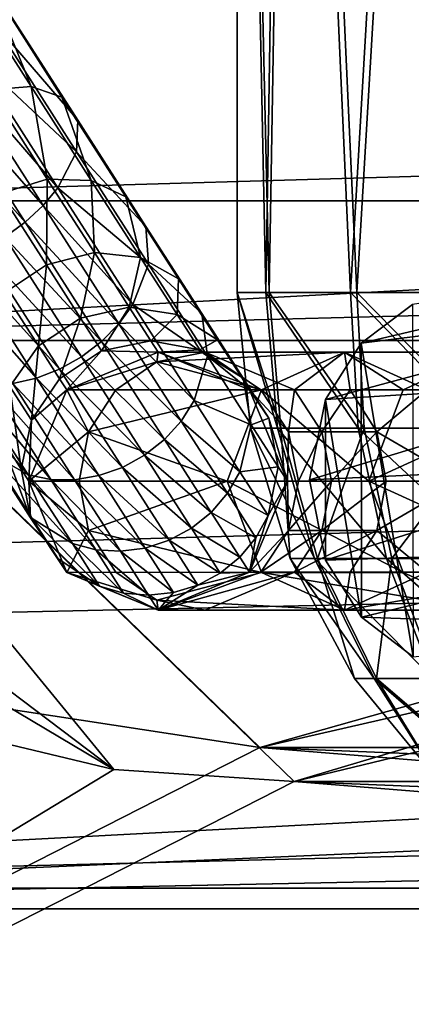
# Model space of a CAD drawing. Header units: metres. Extents: x 0 to 804, y -808 to 0.
# Tile 14 of 122: x 110 to 130, y -732 to -683. Entities that reach past the tile are written whole.
import ezdxf

# ---------------------------------------------------------------- set-up
doc = ezdxf.new("R2010")
doc.units = ezdxf.units.M

msp = doc.modelspace()

# ---------------------------------------------------------------- linework, layer by layer
at = {"layer": 'None012311'}
for points in [[(335.843445, -657.893982, 105.539024), (123.969986, -721.144897, 104.434975), (82.481255, -680.857727, 105.138191)], [(123.969986, -721.144897, 104.434975), (335.843445, -657.893982, 105.539024), (334.719879, -670.138, 105.325302)], [(84.22982, -682.522278, 108.109589), (122.238647, -719.43042, 107.465355), (337.947601, -658.335693, 108.531769)], [(122.238647, -719.43042, 107.465355), (336.859772, -670.190369, 108.324844), (337.947601, -658.335693, 108.531769)], [(122.238647, -719.43042, 107.465355), (322.483765, -719.43042, 107.465355), (336.859772, -670.190369, 108.324844)], [(322.483765, -721.144897, 104.434975), (123.969986, -721.144897, 104.434975), (334.719879, -670.138, 105.325302)], [(123.969986, -721.144897, 104.434975), (114.904655, -720.526489, 104.44577), (82.481255, -680.857727, 105.138191)], [(82.481255, -680.857727, 105.138191), (114.904655, -720.526489, 104.44577), (85.365654, -698.170349, 104.835991)], [(105.895149, -716.931885, 107.508965), (122.238647, -719.43042, 107.465355), (84.22982, -682.522278, 108.109589)], [(114.904655, -720.526489, 104.44577), (88.643501, -704.88562, 104.718781), (85.365654, -698.170349, 104.835991)], [(114.904655, -720.526489, 104.44577), (106.073952, -718.413147, 104.482658), (88.643501, -704.88562, 104.718781)], [(122.238647, -719.43042, 107.465355), (105.895149, -716.931885, 107.508965), (59.346073, -751.527832, 163.059708)], [(106.073952, -718.413147, 104.482658), (114.904655, -720.526489, 104.44577), (61.042992, -753.259888, 160.059708)], [(322.483765, -735.750671, 135.73291), (122.238647, -719.43042, 107.465355), (59.346073, -751.527832, 163.059708)], [(322.483765, -735.750671, 135.73291), (322.483765, -727.591248, 121.600327), (122.238647, -719.43042, 107.465355)], [(322.483765, -727.591248, 121.600327), (322.483765, -719.43042, 107.465355), (122.238647, -719.43042, 107.465355)], [(61.042992, -753.259888, 160.059708), (114.904655, -720.526489, 104.44577), (123.969986, -721.144897, 104.434975)], [(61.042992, -753.259888, 160.059708), (123.969986, -721.144897, 104.434975), (322.483765, -737.202393, 132.24733)], [(322.483765, -737.202393, 132.24733), (123.969986, -721.144897, 104.434975), (322.483765, -729.17334, 118.340668)], [(123.969986, -721.144897, 104.434975), (322.483765, -721.144897, 104.434975), (322.483765, -729.17334, 118.340668)]]:
    msp.add_3dface(points, dxfattribs=at)
at = {"layer": 'None012312'}
for points in [[(708.263794, -682.554504, 2138.76123), (692.430969, -666.464539, 2150.061035), (82.025421, -698.932068, 2125.520996)], [(82.025421, -698.932068, 2125.520996), (692.430969, -666.464539, 2150.061035), (95.76886, -682.554504, 2138.76123)], [(715.986511, -691.900879, 2127.664307), (88.046135, -691.900879, 2127.664307), (699.947571, -673.795959, 2141.555664)], [(88.046135, -691.900879, 2127.664307), (104.085083, -673.795959, 2141.555664), (699.947571, -673.795959, 2141.555664)], [(722.007263, -698.932068, 2125.520996), (708.263794, -682.554504, 2138.76123), (82.025421, -698.932068, 2125.520996)], [(64.490143, -726.510559, 2093.738037), (715.986511, -691.900879, 2127.664307), (729.516174, -710.105225, 2111.226807)], [(64.490143, -726.510559, 2093.738037), (74.516472, -710.105225, 2111.226807), (715.986511, -691.900879, 2127.664307)], [(74.516472, -710.105225, 2111.226807), (88.046135, -691.900879, 2127.664307), (715.986511, -691.900879, 2127.664307)], [(732.550354, -713.465515, 2112.023682), (722.007263, -698.932068, 2125.520996), (62.762112, -727.559082, 2097.012207)], [(62.762112, -727.559082, 2097.012207), (722.007263, -698.932068, 2125.520996), (71.482285, -713.465515, 2112.023682)], [(722.007263, -698.932068, 2125.520996), (82.025421, -698.932068, 2125.520996), (71.482285, -713.465515, 2112.023682)], [(739.542542, -726.510559, 2093.738037), (64.490143, -726.510559, 2093.738037), (729.516174, -710.105225, 2111.226807)], [(741.270569, -727.559082, 2097.012207), (732.550354, -713.465515, 2112.023682), (62.762112, -727.559082, 2097.012207)], [(54.185207, -749.625977, 2063.023926), (739.542542, -726.510559, 2093.738037), (746.359741, -741.070984, 2075.415527)], [(54.185207, -749.625977, 2063.023926), (57.672894, -741.070984, 2075.415527), (739.542542, -726.510559, 2093.738037)], [(57.672894, -741.070984, 2075.415527), (64.490143, -726.510559, 2093.738037), (739.542542, -726.510559, 2093.738037)], [(749.257568, -744.18219, 2076.154541), (741.270569, -727.559082, 2097.012207), (51.714352, -751.684326, 2065.280029)], [(51.714352, -751.684326, 2065.280029), (741.270569, -727.559082, 2097.012207), (54.775116, -744.18219, 2076.154541)], [(741.270569, -727.559082, 2097.012207), (62.762112, -727.559082, 2097.012207), (54.775116, -744.18219, 2076.154541)]]:
    msp.add_3dface(points, dxfattribs=at)
at = {"layer": 'None012313'}
for points in [[(108.630753, -680.936401, 857.452637), (107.294746, -680.735596, 859.598999), (110.745911, -686.13147, 863.022461)], [(107.294746, -680.735596, 859.598999), (108.67923, -686.294495, 864.483398), (110.745911, -686.13147, 863.022461)], [(109.196365, -681.726501, 855.109985), (108.630753, -680.936401, 857.452637), (112.29834, -686.670654, 861.090759)], [(108.630753, -680.936401, 857.452637), (110.745911, -686.13147, 863.022461), (112.29834, -686.670654, 861.090759)], [(113.100159, -687.830078, 858.982483), (108.905472, -682.985596, 852.927673), (109.196365, -681.726501, 855.109985)], [(112.29834, -686.670654, 861.090759), (113.100159, -687.830078, 858.982483), (109.196365, -681.726501, 855.109985)], [(108.905472, -682.985596, 852.927673), (113.029305, -689.433105, 857.018494), (107.802368, -684.521912, 851.238037)], [(113.100159, -687.830078, 858.982483), (113.029305, -689.433105, 857.018494), (108.905472, -682.985596, 852.927673)], [(106.994469, -685.321655, 850.662415), (107.802368, -684.521912, 851.238037), (112.096565, -691.23584, 855.497803)], [(107.802368, -684.521912, 851.238037), (113.029305, -689.433105, 857.018494), (112.096565, -691.23584, 855.497803)], [(106.054985, -686.101624, 850.298218), (106.994469, -685.321655, 850.662415), (111.346703, -692.126343, 854.979797)], [(106.994469, -685.321655, 850.662415), (112.096565, -691.23584, 855.497803), (111.346703, -692.126343, 854.979797)], [(105.020012, -686.831848, 850.159363), (106.054985, -686.101624, 850.298218), (110.443947, -692.963745, 854.651978)], [(106.054985, -686.101624, 850.298218), (111.346703, -692.126343, 854.979797), (110.443947, -692.963745, 854.651978)], [(110.745911, -686.13147, 863.022461), (108.67923, -686.294495, 864.483398), (111.560738, -690.799683, 868.872253)], [(111.560738, -690.799683, 868.872253), (108.67923, -686.294495, 864.483398), (109.219032, -691.522339, 869.525208)], [(112.29834, -686.670654, 861.090759), (110.745911, -686.13147, 863.022461), (113.770889, -690.860962, 867.629761)], [(110.745911, -686.13147, 863.022461), (111.560738, -690.799683, 868.872253), (113.770889, -690.860962, 867.629761)], [(113.770889, -690.860962, 867.629761), (115.513, -691.696716, 865.987), (112.29834, -686.670654, 861.090759)], [(115.513, -691.696716, 865.987), (113.100159, -687.830078, 858.982483), (112.29834, -686.670654, 861.090759)], [(105.020012, -686.831848, 850.159363), (110.443947, -692.963745, 854.651978), (109.422974, -693.71582, 854.527039)], [(116.521858, -693.17981, 864.194031), (113.029305, -689.433105, 857.018494), (113.100159, -687.830078, 858.982483)], [(115.513, -691.696716, 865.987), (116.521858, -693.17981, 864.194031), (113.100159, -687.830078, 858.982483)], [(113.029305, -689.433105, 857.018494), (116.643875, -695.084473, 862.523804), (112.096565, -691.23584, 855.497803)], [(116.643875, -695.084473, 862.523804), (113.029305, -689.433105, 857.018494), (116.521858, -693.17981, 864.194031)], [(111.521896, -695.122864, 874.733154), (111.560738, -690.799683, 868.872253), (109.219032, -691.522339, 869.525208)], [(111.346703, -692.126343, 854.979797), (112.096565, -691.23584, 855.497803), (115.860466, -697.120667, 861.230591)], [(111.560738, -690.799683, 868.872253), (111.521896, -695.122864, 874.733154), (113.925484, -694.496948, 874.220154)], [(113.770889, -690.860962, 867.629761), (111.560738, -690.799683, 868.872253), (113.925484, -694.496948, 874.220154)], [(112.096565, -691.23584, 855.497803), (116.643875, -695.084473, 862.523804), (115.860466, -697.120667, 861.230591)], [(113.925484, -694.496948, 874.220154), (116.253365, -694.742249, 873.243958), (113.770889, -690.860962, 867.629761)], [(116.253365, -694.742249, 873.243958), (115.513, -691.696716, 865.987), (113.770889, -690.860962, 867.629761)], [(109.219032, -691.522339, 869.525208), (109.408531, -696.524658, 874.704956), (111.521896, -695.122864, 874.733154)], [(116.253365, -694.742249, 873.243958), (118.151154, -695.821472, 871.953247), (115.513, -691.696716, 865.987)], [(118.151154, -695.821472, 871.953247), (116.521858, -693.17981, 864.194031), (115.513, -691.696716, 865.987)], [(110.443947, -692.963745, 854.651978), (111.346703, -692.126343, 854.979797), (115.161476, -698.090698, 860.790039)], [(111.346703, -692.126343, 854.979797), (115.860466, -697.120667, 861.230591), (115.161476, -698.090698, 860.790039)], [(109.422974, -693.71582, 854.527039), (110.443947, -692.963745, 854.651978), (114.290901, -698.978394, 860.51123)], [(110.443947, -692.963745, 854.651978), (115.161476, -698.090698, 860.790039), (114.290901, -698.978394, 860.51123)], [(119.329918, -697.57019, 870.544495), (116.643875, -695.084473, 862.523804), (116.521858, -693.17981, 864.194031)], [(119.329918, -697.57019, 870.544495), (116.521858, -693.17981, 864.194031), (118.151154, -695.821472, 871.953247)], [(113.282204, -699.749695, 860.405029), (108.323036, -694.35376, 854.609741), (109.422974, -693.71582, 854.527039)], [(114.290901, -698.978394, 860.51123), (113.282204, -699.749695, 860.405029), (109.422974, -693.71582, 854.527039)], [(107.186386, -694.852966, 854.896973), (108.323036, -694.35376, 854.609741), (112.174133, -700.374878, 860.475342)], [(108.323036, -694.35376, 854.609741), (113.282204, -699.749695, 860.405029), (112.174133, -700.374878, 860.475342)], [(113.925484, -694.496948, 874.220154), (111.521896, -695.122864, 874.733154), (113.233055, -697.798218, 880.674866)], [(113.233055, -697.798218, 880.674866), (115.682617, -697.244202, 880.321472), (113.925484, -694.496948, 874.220154)], [(115.682617, -697.244202, 880.321472), (116.253365, -694.742249, 873.243958), (113.925484, -694.496948, 874.220154)], [(115.682617, -697.244202, 880.321472), (118.097992, -697.626343, 879.649109), (116.253365, -694.742249, 873.243958)], [(118.097992, -697.626343, 879.649109), (118.151154, -695.821472, 871.953247), (116.253365, -694.742249, 873.243958)], [(111.009293, -700.830017, 860.719604), (106.056725, -695.194275, 855.377563), (107.186386, -694.852966, 854.896973)], [(106.056725, -695.194275, 855.377563), (111.009293, -700.830017, 860.719604), (109.832428, -701.097534, 861.128357)], [(112.174133, -700.374878, 860.475342), (111.009293, -700.830017, 860.719604), (107.186386, -694.852966, 854.896973)], [(109.408531, -696.524658, 874.704956), (111.122215, -699.203979, 880.655457), (111.521896, -695.122864, 874.733154)], [(111.521896, -695.122864, 874.733154), (111.122215, -699.203979, 880.655457), (113.233055, -697.798218, 880.674866)], [(116.643875, -695.084473, 862.523804), (119.610207, -699.72229, 869.232178), (115.860466, -697.120667, 861.230591)], [(119.610207, -699.72229, 869.232178), (116.643875, -695.084473, 862.523804), (119.329918, -697.57019, 870.544495)], [(120.11145, -698.886353, 878.76001), (118.151154, -695.821472, 871.953247), (118.097992, -697.626343, 879.649109)], [(119.329918, -697.57019, 870.544495), (118.151154, -695.821472, 871.953247), (120.11145, -698.886353, 878.76001)], [(111.122215, -699.203979, 880.655457), (109.408531, -696.524658, 874.704956), (109.671471, -701.247498, 880.266174)], [(115.161476, -698.090698, 860.790039), (115.860466, -697.120667, 861.230591), (118.949348, -701.950073, 868.216125)], [(115.860466, -697.120667, 861.230591), (119.610207, -699.72229, 869.232178), (118.949348, -701.950073, 868.216125)], [(114.286858, -699.445862, 887.121948), (115.682617, -697.244202, 880.321472), (113.233055, -697.798218, 880.674866)], [(114.286858, -699.445862, 887.121948), (116.76474, -698.936096, 886.941772), (115.682617, -697.244202, 880.321472)], [(116.76474, -698.936096, 886.941772), (118.097992, -697.626343, 879.649109), (115.682617, -697.244202, 880.321472)], [(116.76474, -698.936096, 886.941772), (119.233986, -699.402466, 886.598999), (118.097992, -697.626343, 879.649109)], [(119.233986, -699.402466, 886.598999), (120.11145, -698.886353, 878.76001), (118.097992, -697.626343, 879.649109)], [(121.416466, -700.83252, 877.789673), (119.610207, -699.72229, 869.232178), (119.329918, -697.57019, 870.544495)], [(121.416466, -700.83252, 877.789673), (119.329918, -697.57019, 870.544495), (120.11145, -698.886353, 878.76001)], [(113.233055, -697.798218, 880.674866), (111.122215, -699.203979, 880.655457), (112.177582, -700.854065, 887.112)], [(112.177582, -700.854065, 887.112), (114.286858, -699.445862, 887.121948), (113.233055, -697.798218, 880.674866)], [(114.290901, -698.978394, 860.51123), (115.161476, -698.090698, 860.790039), (118.292107, -702.985352, 867.869995)], [(115.161476, -698.090698, 860.790039), (118.949348, -701.950073, 868.216125), (118.292107, -702.985352, 867.869995)], [(110.758026, -702.94635, 886.913574), (111.122215, -699.203979, 880.655457), (109.671471, -701.247498, 880.266174)], [(111.122215, -699.203979, 880.655457), (110.758026, -702.94635, 886.913574), (112.177582, -700.854065, 887.112)], [(117.447952, -703.914368, 867.65094), (113.282204, -699.749695, 860.405029), (114.290901, -698.978394, 860.51123)], [(117.130646, -699.507385, 893.82666), (116.76474, -698.936096, 886.941772), (114.286858, -699.445862, 887.121948)], [(118.292107, -702.985352, 867.869995), (117.447952, -703.914368, 867.65094), (114.290901, -698.978394, 860.51123)], [(116.76474, -698.936096, 886.941772), (117.130646, -699.507385, 893.82666), (119.233986, -699.402466, 886.598999)], [(119.233986, -699.402466, 886.598999), (121.318687, -700.773865, 886.145752), (120.11145, -698.886353, 878.76001)], [(121.318687, -700.773865, 886.145752), (121.416466, -700.83252, 877.789673), (120.11145, -698.886353, 878.76001)], [(112.534134, -701.411072, 893.82666), (114.286858, -699.445862, 887.121948), (112.177582, -700.854065, 887.112)], [(112.534134, -701.411072, 893.82666), (117.130646, -699.507385, 893.82666), (114.286858, -699.445862, 887.121948)], [(117.130646, -699.507385, 1766.906372), (112.534134, -701.411072, 1766.906372), (117.072083, -700.002197, 1789.088623)], [(117.130646, -699.507385, 1766.906372), (117.130646, -699.507385, 893.82666), (112.534134, -701.411072, 1766.906372)], [(117.130646, -699.507385, 893.82666), (112.534134, -701.411072, 893.82666), (112.534134, -701.411072, 1766.906372)], [(122.333961, -701.411072, 1811.110474), (126.499825, -699.507385, 1809.167969), (117.072083, -700.002197, 1789.088623)], [(126.499825, -699.507385, 1809.167969), (119.500565, -699.507385, 1788.550293), (117.072083, -700.002197, 1789.088623)], [(117.072083, -700.002197, 1789.088623), (119.500565, -699.507385, 1788.550293), (117.130646, -699.507385, 1766.906372)], [(117.130646, -699.507385, 893.82666), (121.726875, -701.411743, 893.82666), (119.233986, -699.402466, 886.598999)], [(119.500565, -699.507385, 1788.550293), (122.293396, -701.411194, 1777.292603), (117.130646, -699.507385, 1766.906372)], [(117.130646, -699.507385, 1766.906372), (122.293396, -701.411194, 1777.292603), (121.726875, -701.411743, 1766.906372)], [(121.726875, -701.411743, 1766.906372), (121.726875, -701.411743, 893.82666), (117.130646, -699.507385, 1766.906372)], [(121.726875, -701.411743, 893.82666), (117.130646, -699.507385, 893.82666), (117.130646, -699.507385, 1766.906372)], [(119.233986, -699.402466, 886.598999), (121.726875, -701.411743, 893.82666), (121.318687, -700.773865, 886.145752)], [(126.499825, -699.507385, 1809.167969), (123.987808, -701.411194, 1787.555542), (119.500565, -699.507385, 1788.550293)], [(123.987808, -701.411194, 1787.555542), (122.293396, -701.411194, 1777.292603), (119.500565, -699.507385, 1788.550293)], [(126.499825, -699.507385, 1809.167969), (122.333961, -701.411072, 1811.110474), (129.446854, -701.411072, 1826.364136)], [(126.789413, -701.411194, 1797.572876), (123.987808, -701.411194, 1787.555542), (126.499825, -699.507385, 1809.167969)], [(130.665421, -701.411743, 1807.225464), (126.789413, -701.411194, 1797.572876), (126.499825, -699.507385, 1809.167969)], [(130.665421, -701.411743, 1807.225464), (126.499825, -699.507385, 1809.167969), (133.612717, -699.507385, 1824.421631)], [(133.612717, -699.507385, 1824.421631), (126.499825, -699.507385, 1809.167969), (129.446854, -701.411072, 1826.364136)], [(137.778305, -701.411743, 1822.479126), (133.612717, -699.507385, 1824.421631), (129.446854, -701.411072, 1826.364136)], [(105.880165, -700.2005, 864.01355), (107.622276, -701.036255, 862.370789), (110.603111, -705.696777, 869.111938)], [(105.880165, -700.2005, 864.01355), (110.603111, -705.696777, 869.111938), (108.70533, -704.617615, 870.402649)], [(112.174133, -700.374878, 860.475342), (113.282204, -699.749695, 860.405029), (116.449318, -704.701416, 867.567505)], [(112.534134, -701.411072, 1766.906372), (115.013321, -701.411194, 1789.545044), (117.072083, -700.002197, 1789.088623)], [(113.282204, -699.749695, 860.405029), (117.447952, -703.914368, 867.65094), (116.449318, -704.701416, 867.567505)], [(117.072083, -700.002197, 1789.088623), (115.013321, -701.411194, 1789.545044), (122.333961, -701.411072, 1811.110474)], [(118.949348, -701.950073, 868.216125), (119.610207, -699.72229, 869.232178), (121.814362, -703.168457, 876.885742)], [(121.416466, -700.83252, 877.789673), (121.814362, -703.168457, 876.885742), (119.610207, -699.72229, 869.232178)], [(115.334587, -705.316223, 867.622742), (111.009293, -700.830017, 860.719604), (112.174133, -700.374878, 860.475342)], [(116.449318, -704.701416, 867.567505), (115.334587, -705.316223, 867.622742), (112.174133, -700.374878, 860.475342)], [(107.622276, -701.036255, 862.370789), (111.734512, -705.929138, 868.573853), (110.603111, -705.696777, 869.111938)], [(108.688774, -701.167175, 861.685852), (111.734512, -705.929138, 868.573853), (107.622276, -701.036255, 862.370789)], [(109.832428, -701.097534, 861.128357), (112.931, -705.942078, 868.135803), (108.688774, -701.167175, 861.685852)], [(112.931, -705.942078, 868.135803), (111.734512, -705.929138, 868.573853), (108.688774, -701.167175, 861.685852)], [(111.009293, -700.830017, 860.719604), (114.146599, -705.735107, 867.814636), (109.832428, -701.097534, 861.128357)], [(114.146599, -705.735107, 867.814636), (112.931, -705.942078, 868.135803), (109.832428, -701.097534, 861.128357)], [(110.758026, -702.94635, 886.913574), (112.534134, -701.411072, 893.82666), (112.177582, -700.854065, 887.112)], [(115.334587, -705.316223, 867.622742), (114.146599, -705.735107, 867.814636), (111.009293, -700.830017, 860.719604)], [(121.726875, -701.411743, 893.82666), (122.701454, -702.841553, 885.651062), (121.318687, -700.773865, 886.145752)], [(121.318687, -700.773865, 886.145752), (122.701454, -702.841553, 885.651062), (121.416466, -700.83252, 877.789673)], [(122.701454, -702.841553, 885.651062), (121.814362, -703.168457, 876.885742), (121.416466, -700.83252, 877.789673)], [(110.244308, -705.404175, 886.556763), (109.671471, -701.247498, 880.266174), (109.101669, -703.617676, 879.566284)], [(110.244308, -705.404175, 886.556763), (110.758026, -702.94635, 886.913574), (109.671471, -701.247498, 880.266174)], [(110.63015, -706.007385, 893.82666), (112.534134, -701.411072, 893.82666), (110.758026, -702.94635, 886.913574)], [(112.534134, -701.411072, 1766.906372), (110.63015, -706.007385, 1766.906372), (113.637695, -703.519958, 1789.850098)], [(112.534134, -701.411072, 1766.906372), (112.534134, -701.411072, 893.82666), (110.63015, -706.007385, 1766.906372)], [(112.534134, -701.411072, 893.82666), (110.63015, -706.007385, 893.82666), (110.63015, -706.007385, 1766.906372)], [(115.013321, -701.411194, 1789.545044), (112.534134, -701.411072, 1766.906372), (113.637695, -703.519958, 1789.850098)], [(115.013321, -701.411194, 1789.545044), (113.637695, -703.519958, 1789.850098), (122.333961, -701.411072, 1811.110474)], [(122.333961, -701.411072, 1811.110474), (113.637695, -703.519958, 1789.850098), (120.608368, -706.007385, 1811.915161)], [(122.333961, -701.411072, 1811.110474), (120.608368, -706.007385, 1811.915161), (127.72126, -706.007385, 1827.168823)], [(122.293396, -701.411194, 1777.292603), (123.694046, -703.519958, 1777.139282), (121.726875, -701.411743, 1766.906372)], [(121.726875, -701.411743, 893.82666), (123.63015, -706.007385, 893.82666), (122.701454, -702.841553, 885.651062)], [(121.726875, -701.411743, 1766.906372), (123.694046, -703.519958, 1777.139282), (123.63015, -706.007385, 1766.906372)], [(123.63015, -706.007385, 1766.906372), (123.63015, -706.007385, 893.82666), (121.726875, -701.411743, 1766.906372)], [(123.63015, -706.007385, 893.82666), (121.726875, -701.411743, 893.82666), (121.726875, -701.411743, 1766.906372)], [(122.293396, -701.411194, 1777.292603), (123.987808, -701.411194, 1787.555542), (123.694046, -703.519958, 1777.139282)], [(129.446854, -701.411072, 1826.364136), (122.333961, -701.411072, 1811.110474), (127.72126, -706.007385, 1827.168823)], [(123.987808, -701.411194, 1787.555542), (125.363434, -703.519958, 1787.250488), (123.694046, -703.519958, 1777.139282)], [(125.363434, -703.519958, 1787.250488), (123.987808, -701.411194, 1787.555542), (126.789413, -701.411194, 1797.572876)], [(128.123657, -703.519958, 1797.119995), (125.363434, -703.519958, 1787.250488), (126.789413, -701.411194, 1797.572876)], [(128.123657, -703.519958, 1797.119995), (126.789413, -701.411194, 1797.572876), (130.665421, -701.411743, 1807.225464)], [(127.72126, -706.007385, 1827.168823), (137.778305, -701.411743, 1822.479126), (129.446854, -701.411072, 1826.364136)], [(139.503265, -706.007385, 1821.674805), (137.778305, -701.411743, 1822.479126), (127.72126, -706.007385, 1827.168823)], [(132.390366, -706.007385, 1806.421143), (128.123657, -703.519958, 1797.119995), (130.665421, -701.411743, 1807.225464)], [(118.292107, -702.985352, 867.869995), (118.949348, -701.950073, 868.216125), (121.244568, -705.538635, 876.185852)], [(118.949348, -701.950073, 868.216125), (121.814362, -703.168457, 876.885742), (121.244568, -705.538635, 876.185852)], [(107.526566, -702.868835, 871.811401), (108.70533, -704.617615, 870.402649), (110.804588, -707.89978, 877.692017)], [(110.804588, -707.89978, 877.692017), (109.499565, -705.953613, 878.662354), (107.526566, -702.868835, 871.811401)], [(110.244308, -705.404175, 886.556763), (110.63015, -706.007385, 893.82666), (110.758026, -702.94635, 886.913574)], [(120.618347, -706.622437, 875.947449), (117.447952, -703.914368, 867.65094), (118.292107, -702.985352, 867.869995)], [(121.244568, -705.538635, 876.185852), (120.618347, -706.622437, 875.947449), (118.292107, -702.985352, 867.869995)], [(121.244568, -705.538635, 876.185852), (121.814362, -703.168457, 876.885742), (123.171783, -705.290771, 885.190247)], [(122.701454, -702.841553, 885.651062), (123.171783, -705.290771, 885.190247), (121.814362, -703.168457, 876.885742)], [(123.63015, -706.007385, 893.82666), (123.171783, -705.290771, 885.190247), (122.701454, -702.841553, 885.651062)], [(109.101669, -703.617676, 879.566284), (109.499565, -705.953613, 878.662354), (110.71463, -707.853333, 886.095947)], [(110.71463, -707.853333, 886.095947), (110.244308, -705.404175, 886.556763), (109.101669, -703.617676, 879.566284)], [(113.637695, -703.519958, 1789.850098), (110.63015, -706.007385, 1766.906372), (113.15464, -706.007385, 1789.957153)], [(113.637695, -703.519958, 1789.850098), (113.15464, -706.007385, 1789.957153), (120.608368, -706.007385, 1811.915161)], [(123.694046, -703.519958, 1777.139282), (124.18589, -706.007385, 1777.085449), (123.63015, -706.007385, 1766.906372)], [(125.363434, -703.519958, 1787.250488), (124.18589, -706.007385, 1777.085449), (123.694046, -703.519958, 1777.139282)], [(125.846489, -706.007385, 1787.143433), (124.18589, -706.007385, 1777.085449), (125.363434, -703.519958, 1787.250488)], [(128.123657, -703.519958, 1797.119995), (125.846489, -706.007385, 1787.143433), (125.363434, -703.519958, 1787.250488)], [(128.592194, -706.007385, 1796.960938), (125.846489, -706.007385, 1787.143433), (128.123657, -703.519958, 1797.119995)], [(132.390366, -706.007385, 1806.421143), (128.592194, -706.007385, 1796.960938), (128.123657, -703.519958, 1797.119995)], [(116.449318, -704.701416, 867.567505), (117.447952, -703.914368, 867.65094), (119.793816, -707.582153, 875.79657)], [(117.447952, -703.914368, 867.65094), (120.618347, -706.622437, 875.947449), (119.793816, -707.582153, 875.79657)], [(108.70533, -704.617615, 870.402649), (112.818047, -709.15979, 876.802917), (110.804588, -707.89978, 877.692017)], [(108.70533, -704.617615, 870.402649), (110.603111, -705.696777, 869.111938), (112.818047, -709.15979, 876.802917)], [(118.802666, -708.380859, 875.739075), (115.334587, -705.316223, 867.622742), (116.449318, -704.701416, 867.567505)], [(119.793816, -707.582153, 875.79657), (118.802666, -708.380859, 875.739075), (116.449318, -704.701416, 867.567505)], [(110.63015, -706.007385, 893.82666), (110.244308, -705.404175, 886.556763), (110.71463, -707.853333, 886.095947)], [(114.146599, -705.735107, 867.814636), (115.334587, -705.316223, 867.622742), (117.682983, -708.987915, 875.777161)], [(117.682983, -708.987915, 875.777161), (115.334587, -705.316223, 867.622742), (118.802666, -708.380859, 875.739075)], [(122.658058, -707.748596, 884.833435), (120.618347, -706.622437, 875.947449), (121.244568, -705.538635, 876.185852)], [(123.171783, -705.290771, 885.190247), (122.658058, -707.748596, 884.833435), (121.244568, -705.538635, 876.185852)], [(123.171783, -705.290771, 885.190247), (123.63015, -706.007385, 893.82666), (122.658058, -707.748596, 884.833435)], [(109.499565, -705.953613, 878.662354), (112.097397, -709.921082, 885.601257), (110.71463, -707.853333, 886.095947)], [(112.097397, -709.921082, 885.601257), (109.499565, -705.953613, 878.662354), (110.804588, -707.89978, 877.692017)], [(110.603111, -705.696777, 869.111938), (111.734512, -705.929138, 868.573853), (113.997673, -709.46759, 876.432251)], [(110.603111, -705.696777, 869.111938), (113.997673, -709.46759, 876.432251), (112.818047, -709.15979, 876.802917)], [(112.534134, -710.60376, 893.82666), (110.63015, -706.007385, 893.82666), (110.71463, -707.853333, 886.095947)], [(113.15464, -706.007385, 1789.957153), (110.63015, -706.007385, 1766.906372), (113.637695, -708.494873, 1789.850098)], [(113.637695, -708.494873, 1789.850098), (110.63015, -706.007385, 1766.906372), (112.534134, -710.60376, 1766.906372)], [(112.534134, -710.60376, 893.82666), (112.534134, -710.60376, 1766.906372), (110.63015, -706.007385, 893.82666)], [(112.534134, -710.60376, 1766.906372), (110.63015, -706.007385, 1766.906372), (110.63015, -706.007385, 893.82666)], [(111.734512, -705.929138, 868.573853), (115.233414, -709.54187, 876.130554), (113.997673, -709.46759, 876.432251)], [(112.931, -705.942078, 868.135803), (115.233414, -709.54187, 876.130554), (111.734512, -705.929138, 868.573853)], [(112.931, -705.942078, 868.135803), (114.146599, -705.735107, 867.814636), (116.477791, -709.379944, 875.909363)], [(115.233414, -709.54187, 876.130554), (112.931, -705.942078, 868.135803), (116.477791, -709.379944, 875.909363)], [(120.608368, -706.007385, 1811.915161), (113.15464, -706.007385, 1789.957153), (113.637695, -708.494873, 1789.850098)], [(113.637695, -708.494873, 1789.850098), (122.333961, -710.60376, 1811.110474), (120.608368, -706.007385, 1811.915161)], [(116.477791, -709.379944, 875.909363), (114.146599, -705.735107, 867.814636), (117.682983, -708.987915, 875.777161)], [(122.333961, -710.60376, 1811.110474), (129.446854, -710.60376, 1826.364136), (120.608368, -706.007385, 1811.915161)], [(129.446854, -710.60376, 1826.364136), (127.72126, -706.007385, 1827.168823), (120.608368, -706.007385, 1811.915161)], [(123.63015, -706.007385, 893.82666), (121.726875, -710.603088, 893.82666), (122.658058, -707.748596, 884.833435)], [(121.726875, -710.603088, 1766.906372), (123.63015, -706.007385, 1766.906372), (123.694046, -708.494873, 1777.139282)], [(123.63015, -706.007385, 893.82666), (123.63015, -706.007385, 1766.906372), (121.726875, -710.603088, 893.82666)], [(123.63015, -706.007385, 1766.906372), (121.726875, -710.603088, 1766.906372), (121.726875, -710.603088, 893.82666)], [(123.694046, -708.494873, 1777.139282), (123.63015, -706.007385, 1766.906372), (124.18589, -706.007385, 1777.085449)], [(124.18589, -706.007385, 1777.085449), (125.846489, -706.007385, 1787.143433), (123.694046, -708.494873, 1777.139282)], [(125.846489, -706.007385, 1787.143433), (125.363434, -708.494873, 1787.250488), (123.694046, -708.494873, 1777.139282)], [(125.846489, -706.007385, 1787.143433), (128.592194, -706.007385, 1796.960938), (125.363434, -708.494873, 1787.250488)], [(128.592194, -706.007385, 1796.960938), (128.123657, -708.494873, 1797.119995), (125.363434, -708.494873, 1787.250488)], [(137.778305, -710.603088, 1822.479126), (139.503265, -706.007385, 1821.674805), (127.72126, -706.007385, 1827.168823)], [(127.72126, -706.007385, 1827.168823), (129.446854, -710.60376, 1826.364136), (137.778305, -710.603088, 1822.479126)], [(128.592194, -706.007385, 1796.960938), (132.390366, -706.007385, 1806.421143), (128.123657, -708.494873, 1797.119995)], [(132.390366, -706.007385, 1806.421143), (130.665421, -710.603088, 1807.225464), (128.123657, -708.494873, 1797.119995)], [(119.793816, -707.582153, 875.79657), (120.618347, -706.622437, 875.947449), (122.050941, -708.862244, 884.711914)], [(120.618347, -706.622437, 875.947449), (122.658058, -707.748596, 884.833435), (122.050941, -708.862244, 884.711914)], [(121.238503, -709.840881, 884.63501), (118.802666, -708.380859, 875.739075), (119.793816, -707.582153, 875.79657)], [(122.050941, -708.862244, 884.711914), (121.238503, -709.840881, 884.63501), (119.793816, -707.582153, 875.79657)], [(110.71463, -707.853333, 886.095947), (112.097397, -709.921082, 885.601257), (112.534134, -710.60376, 893.82666)], [(110.804588, -707.89978, 877.692017), (112.818047, -709.15979, 876.802917), (114.182098, -711.29248, 885.14801)], [(114.182098, -711.29248, 885.14801), (112.097397, -709.921082, 885.601257), (110.804588, -707.89978, 877.692017)], [(122.658058, -707.748596, 884.833435), (121.726875, -710.603088, 893.82666), (122.050941, -708.862244, 884.711914)], [(112.534134, -710.60376, 1766.906372), (115.013321, -710.603638, 1789.545044), (113.637695, -708.494873, 1789.850098)], [(115.013321, -710.603638, 1789.545044), (122.333961, -710.60376, 1811.110474), (113.637695, -708.494873, 1789.850098)], [(118.802666, -708.380859, 875.739075), (120.251961, -710.64679, 884.605713), (117.682983, -708.987915, 875.777161)], [(120.251961, -710.64679, 884.605713), (118.802666, -708.380859, 875.739075), (121.238503, -709.840881, 884.63501)], [(122.293396, -710.603638, 1777.292603), (121.726875, -710.603088, 1766.906372), (123.694046, -708.494873, 1777.139282)], [(123.694046, -708.494873, 1777.139282), (125.363434, -708.494873, 1787.250488), (122.293396, -710.603638, 1777.292603)], [(125.363434, -708.494873, 1787.250488), (123.987808, -710.603638, 1787.555542), (122.293396, -710.603638, 1777.292603)], [(125.363434, -708.494873, 1787.250488), (128.123657, -708.494873, 1797.119995), (123.987808, -710.603638, 1787.555542)], [(128.123657, -708.494873, 1797.119995), (126.789413, -710.603638, 1797.572876), (123.987808, -710.603638, 1787.555542)], [(128.123657, -708.494873, 1797.119995), (130.665421, -710.603088, 1807.225464), (126.789413, -710.603638, 1797.572876)], [(117.682983, -708.987915, 875.777161), (119.129227, -711.249084, 884.625122), (116.477791, -709.379944, 875.909363)], [(120.251961, -710.64679, 884.605713), (119.129227, -711.249084, 884.625122), (117.682983, -708.987915, 875.777161)], [(121.726875, -710.603088, 893.82666), (121.238503, -709.840881, 884.63501), (122.050941, -708.862244, 884.711914)], [(112.818047, -709.15979, 876.802917), (115.391426, -711.646667, 884.959045), (114.182098, -711.29248, 885.14801)], [(112.818047, -709.15979, 876.802917), (113.997673, -709.46759, 876.432251), (115.391426, -711.646667, 884.959045)], [(113.997673, -709.46759, 876.432251), (115.233414, -709.54187, 876.130554), (116.651344, -711.758789, 884.805237)], [(115.391426, -711.646667, 884.959045), (113.997673, -709.46759, 876.432251), (116.651344, -711.758789, 884.805237)], [(117.913445, -711.624573, 884.692505), (115.233414, -709.54187, 876.130554), (116.477791, -709.379944, 875.909363)], [(115.233414, -709.54187, 876.130554), (117.913445, -711.624573, 884.692505), (116.651344, -711.758789, 884.805237)], [(119.129227, -711.249084, 884.625122), (117.913445, -711.624573, 884.692505), (116.477791, -709.379944, 875.909363)], [(112.097397, -709.921082, 885.601257), (114.182098, -711.29248, 885.14801), (112.534134, -710.60376, 893.82666)], [(121.726875, -710.603088, 893.82666), (120.251961, -710.64679, 884.605713), (121.238503, -709.840881, 884.63501)], [(117.072083, -712.012634, 1789.088623), (115.013321, -710.603638, 1789.545044), (112.534134, -710.60376, 1766.906372)], [(112.534134, -710.60376, 893.82666), (114.182098, -711.29248, 885.14801), (117.130646, -712.507385, 893.82666)], [(117.130646, -712.507385, 1766.906372), (117.072083, -712.012634, 1789.088623), (112.534134, -710.60376, 1766.906372)], [(117.130646, -712.507385, 893.82666), (117.130646, -712.507385, 1766.906372), (112.534134, -710.60376, 893.82666)], [(117.130646, -712.507385, 1766.906372), (112.534134, -710.60376, 1766.906372), (112.534134, -710.60376, 893.82666)], [(117.072083, -712.012634, 1789.088623), (122.333961, -710.60376, 1811.110474), (115.013321, -710.603638, 1789.545044)], [(126.499825, -712.507385, 1809.167969), (122.333961, -710.60376, 1811.110474), (117.072083, -712.012634, 1789.088623)], [(117.130646, -712.507385, 893.82666), (119.129227, -711.249084, 884.625122), (121.726875, -710.603088, 893.82666)], [(117.130646, -712.507385, 1766.906372), (121.726875, -710.603088, 1766.906372), (122.293396, -710.603638, 1777.292603)], [(121.726875, -710.603088, 893.82666), (121.726875, -710.603088, 1766.906372), (117.130646, -712.507385, 893.82666)], [(121.726875, -710.603088, 1766.906372), (117.130646, -712.507385, 1766.906372), (117.130646, -712.507385, 893.82666)], [(123.987808, -710.603638, 1787.555542), (119.500565, -712.507385, 1788.550293), (117.130646, -712.507385, 1766.906372)], [(123.987808, -710.603638, 1787.555542), (117.130646, -712.507385, 1766.906372), (122.293396, -710.603638, 1777.292603)], [(119.129227, -711.249084, 884.625122), (120.251961, -710.64679, 884.605713), (121.726875, -710.603088, 893.82666)], [(126.499825, -712.507385, 1809.167969), (119.500565, -712.507385, 1788.550293), (123.987808, -710.603638, 1787.555542)], [(126.499825, -712.507385, 1809.167969), (133.612717, -712.507385, 1824.421631), (122.333961, -710.60376, 1811.110474)], [(133.612717, -712.507385, 1824.421631), (129.446854, -710.60376, 1826.364136), (122.333961, -710.60376, 1811.110474)], [(126.789413, -710.603638, 1797.572876), (126.499825, -712.507385, 1809.167969), (123.987808, -710.603638, 1787.555542)], [(130.665421, -710.603088, 1807.225464), (126.499825, -712.507385, 1809.167969), (126.789413, -710.603638, 1797.572876)], [(130.665421, -710.603088, 1807.225464), (137.778305, -710.603088, 1822.479126), (126.499825, -712.507385, 1809.167969)], [(137.778305, -710.603088, 1822.479126), (133.612717, -712.507385, 1824.421631), (126.499825, -712.507385, 1809.167969)], [(129.446854, -710.60376, 1826.364136), (133.612717, -712.507385, 1824.421631), (137.778305, -710.603088, 1822.479126)], [(114.182098, -711.29248, 885.14801), (115.391426, -711.646667, 884.959045), (117.130646, -712.507385, 893.82666)], [(117.913445, -711.624573, 884.692505), (119.129227, -711.249084, 884.625122), (117.130646, -712.507385, 893.82666)], [(117.130646, -712.507385, 893.82666), (115.391426, -711.646667, 884.959045), (116.651344, -711.758789, 884.805237)], [(116.651344, -711.758789, 884.805237), (117.913445, -711.624573, 884.692505), (117.130646, -712.507385, 893.82666)], [(119.500565, -712.507385, 1788.550293), (117.072083, -712.012634, 1789.088623), (117.130646, -712.507385, 1766.906372)], [(119.500565, -712.507385, 1788.550293), (126.499825, -712.507385, 1809.167969), (117.072083, -712.012634, 1789.088623)]]:
    msp.add_3dface(points, dxfattribs=at)
at = {"layer": 'None012317'}
for points in [[(129.923996, -697.107971, 1825.947632), (127.335197, -699.068848, 1827.176147), (146.952835, -694.467041, 1862.880127)], [(127.335197, -699.068848, 1827.176147), (143.488815, -697.057556, 1865.329712), (146.952835, -694.467041, 1862.880127)], [(127.335197, -699.068848, 1827.176147), (125.542633, -701.907288, 1828.055298), (143.488815, -697.057556, 1865.329712)], [(125.542633, -701.907288, 1828.055298), (141.335602, -700.92627, 1866.896484), (143.488815, -697.057556, 1865.329712)], [(129.923996, -697.107971, 1825.947632), (129.951553, -714.855835, 1826.275635), (127.335197, -699.068848, 1827.176147)], [(127.335197, -699.068848, 1827.176147), (127.359116, -712.861694, 1827.429932), (125.542633, -701.907288, 1828.055298)], [(129.951553, -714.855835, 1826.275635), (127.359116, -712.861694, 1827.429932), (127.335197, -699.068848, 1827.176147)], [(125.542633, -701.907288, 1828.055298), (124.751022, -705.94574, 1828.496948), (141.335602, -700.92627, 1866.896484)], [(124.751022, -705.94574, 1828.496948), (140.651352, -705.201355, 1867.453979), (141.335602, -700.92627, 1866.896484)], [(125.542633, -701.907288, 1828.055298), (125.555199, -709.995544, 1828.204712), (124.751022, -705.94574, 1828.496948)], [(127.359116, -712.861694, 1827.429932), (125.555199, -709.995544, 1828.204712), (125.542633, -701.907288, 1828.055298)], [(124.751022, -705.94574, 1828.496948), (125.555199, -709.995544, 1828.204712), (140.651352, -705.201355, 1867.453979)], [(125.555199, -709.995544, 1828.204712), (141.348953, -709.492188, 1867.054688), (140.651352, -705.201355, 1867.453979)], [(125.555199, -709.995544, 1828.204712), (127.359116, -712.861694, 1827.429932), (141.348953, -709.492188, 1867.054688)], [(127.359116, -712.861694, 1827.429932), (143.514175, -713.40918, 1865.631714), (141.348953, -709.492188, 1867.054688)], [(127.359116, -712.861694, 1827.429932), (129.951553, -714.855835, 1826.275635), (143.514175, -713.40918, 1865.631714)]]:
    msp.add_3dface(points, dxfattribs=at)
at = {"layer": 'None012325'}
for points in [[(121.109184, -696.509949, 1842.590332), (122.716721, -696.509949, 1850.22644), (121.109184, -626.007385, 1842.590332)], [(122.716721, -696.509949, 1850.22644), (123.899666, -626.007385, 1852.559937), (121.109184, -626.007385, 1842.590332)], [(121.109184, -696.509949, 1842.590332), (121.109184, -626.007385, 1842.590332), (122.54644, -696.509949, 1834.920166)], [(121.109184, -626.007385, 1842.590332), (123.677353, -626.007385, 1832.561157), (122.54644, -696.509949, 1834.920166)], [(122.54644, -696.509949, 1834.920166), (123.677353, -626.007385, 1832.561157), (126.809517, -696.509949, 1828.383911)], [(122.716721, -696.509949, 1850.22644), (127.123978, -696.509949, 1856.666382), (123.899666, -626.007385, 1852.559937)], [(123.677353, -626.007385, 1832.561157), (130.916031, -626.007385, 1825.159668), (126.809517, -696.509949, 1828.383911)], [(127.123978, -696.509949, 1856.666382), (131.301102, -626.007385, 1859.798584), (123.899666, -626.007385, 1852.559937)], [(126.809517, -696.509949, 1828.383911), (130.916031, -626.007385, 1825.159668), (133.249374, -696.509949, 1823.976563)], [(127.123978, -696.509949, 1856.666382), (133.660187, -696.509949, 1860.929443), (131.301102, -626.007385, 1859.798584)], [(122.716721, -696.509949, 1850.22644), (121.109184, -696.509949, 1842.590332), (123.30674, -703.338074, 1849.89502)], [(121.109184, -696.509949, 1842.590332), (121.781639, -703.338013, 1842.582764), (123.30674, -703.338074, 1849.89502)], [(121.781639, -703.338013, 1842.582764), (121.109184, -696.509949, 1842.590332), (123.1437, -703.338074, 1835.238403)], [(121.109184, -696.509949, 1842.590332), (122.54644, -696.509949, 1834.920166), (123.1437, -703.338074, 1835.238403)], [(123.1437, -703.338074, 1835.238403), (122.54644, -696.509949, 1834.920166), (127.187576, -703.338074, 1828.95874)], [(122.54644, -696.509949, 1834.920166), (126.809517, -696.509949, 1828.383911), (127.187576, -703.338074, 1828.95874)], [(127.489166, -703.338074, 1856.083252), (122.716721, -696.509949, 1850.22644), (123.30674, -703.338074, 1849.89502)], [(127.123978, -696.509949, 1856.666382), (122.716721, -696.509949, 1850.22644), (127.489166, -703.338074, 1856.083252)], [(127.187576, -703.338074, 1828.95874), (126.809517, -696.509949, 1828.383911), (133.442795, -703.338074, 1824.668335)], [(126.809517, -696.509949, 1828.383911), (133.249374, -696.509949, 1823.976563), (133.442795, -703.338074, 1824.668335)], [(133.660187, -696.509949, 1860.929443), (127.123978, -696.509949, 1856.666382), (133.838196, -703.338074, 1860.233643)], [(133.838196, -703.338074, 1860.233643), (127.123978, -696.509949, 1856.666382), (127.489166, -703.338074, 1856.083252)], [(123.30674, -703.338074, 1849.89502), (121.781639, -703.338013, 1842.582764), (123.773239, -709.90387, 1842.560669)], [(123.1437, -703.338074, 1835.238403), (124.994919, -709.90387, 1835.973145), (121.781639, -703.338013, 1842.582764)], [(124.994919, -709.90387, 1835.973145), (123.773239, -709.90387, 1842.560669), (121.781639, -703.338013, 1842.582764)], [(127.187576, -703.338074, 1828.95874), (128.62207, -709.90387, 1830.340576), (123.1437, -703.338074, 1835.238403)], [(128.62207, -709.90387, 1830.340576), (124.994919, -709.90387, 1835.973145), (123.1437, -703.338074, 1835.238403)], [(123.30674, -703.338074, 1849.89502), (123.773239, -709.90387, 1842.560669), (125.141144, -709.90387, 1849.119385)], [(125.141144, -709.90387, 1849.119385), (127.489166, -703.338074, 1856.083252), (123.30674, -703.338074, 1849.89502)], [(128.892578, -709.90387, 1854.669922), (127.489166, -703.338074, 1856.083252), (125.141144, -709.90387, 1849.119385)], [(133.442795, -703.338074, 1824.668335), (134.232697, -709.90387, 1826.49231), (127.187576, -703.338074, 1828.95874)], [(134.232697, -709.90387, 1826.49231), (128.62207, -709.90387, 1830.340576), (127.187576, -703.338074, 1828.95874)], [(127.489166, -703.338074, 1856.083252), (128.892578, -709.90387, 1854.669922), (133.838196, -703.338074, 1860.233643)], [(133.838196, -703.338074, 1860.233643), (128.892578, -709.90387, 1854.669922), (134.587341, -709.90387, 1858.392578)], [(123.773239, -709.90387, 1842.560669), (127.007439, -715.954956, 1842.524658), (125.141144, -709.90387, 1849.119385)], [(124.994919, -709.90387, 1835.973145), (128.001144, -715.954895, 1837.16626), (123.773239, -709.90387, 1842.560669)], [(128.001144, -715.954895, 1837.16626), (127.007439, -715.954956, 1842.524658), (123.773239, -709.90387, 1842.560669)], [(128.62207, -709.90387, 1830.340576), (130.951569, -715.954895, 1832.584595), (124.994919, -709.90387, 1835.973145)], [(130.951569, -715.954895, 1832.584595), (128.001144, -715.954895, 1837.16626), (124.994919, -709.90387, 1835.973145)], [(125.141144, -709.90387, 1849.119385), (127.007439, -715.954956, 1842.524658), (128.120087, -715.954895, 1847.859741)], [(128.120087, -715.954895, 1847.859741), (128.892578, -709.90387, 1854.669922), (125.141144, -709.90387, 1849.119385)], [(131.171616, -715.954895, 1852.374756), (128.892578, -709.90387, 1854.669922), (128.120087, -715.954895, 1847.859741)], [(134.232697, -709.90387, 1826.49231), (135.515411, -715.954895, 1829.454224), (128.62207, -709.90387, 1830.340576)], [(135.515411, -715.954895, 1829.454224), (130.951569, -715.954895, 1832.584595), (128.62207, -709.90387, 1830.340576)], [(134.587341, -709.90387, 1858.392578), (128.892578, -709.90387, 1854.669922), (131.171616, -715.954895, 1852.374756)], [(127.007439, -715.954956, 1842.524658), (131.359818, -721.258667, 1842.476318), (128.120087, -715.954895, 1847.859741)], [(131.359818, -721.258667, 1842.476318), (127.007439, -715.954956, 1842.524658), (128.001144, -715.954895, 1837.16626)], [(134.138367, -721.258667, 1835.551636), (128.001144, -715.954895, 1837.16626), (130.951569, -715.954895, 1832.584595)], [(134.138367, -721.258667, 1835.551636), (131.359818, -721.258667, 1842.476318), (128.001144, -715.954895, 1837.16626)], [(128.120087, -715.954895, 1847.859741), (131.359818, -721.258667, 1842.476318), (134.291641, -721.258667, 1849.337524)], [(134.291641, -721.258667, 1849.337524), (131.171616, -715.954895, 1852.374756), (128.120087, -715.954895, 1847.859741)]]:
    msp.add_3dface(points, dxfattribs=at)

doc.saveas('drawing.dxf')
